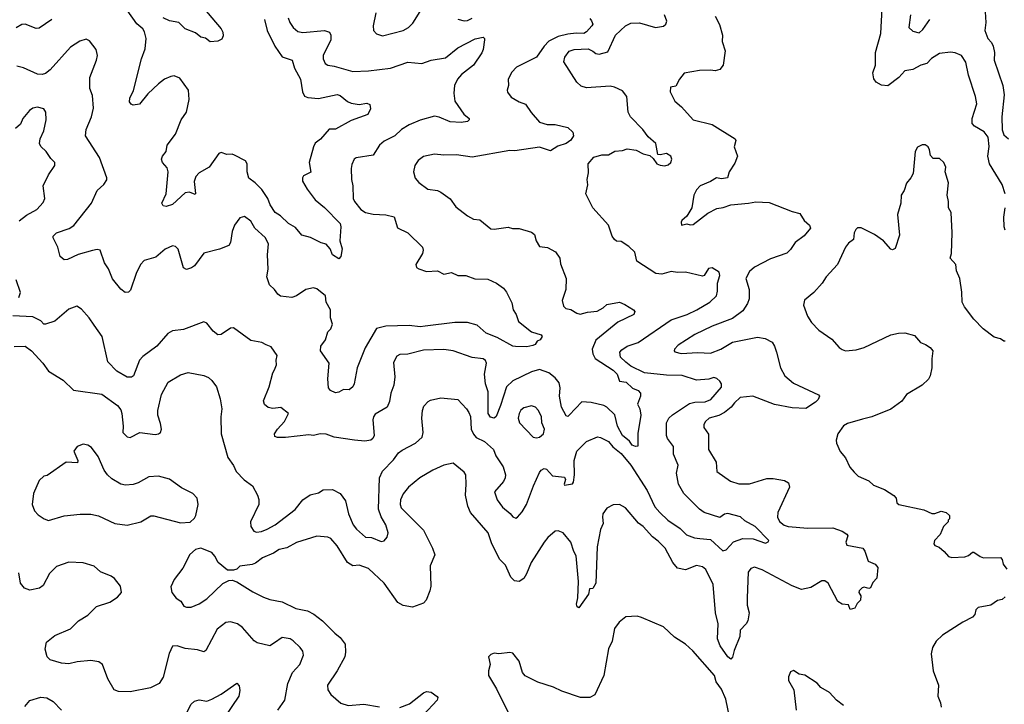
# Model space of a CAD drawing. Extents: x 1892934 to 2008621, y 567149 to 683290.
# Tile 93 of 256: x 1928441 to 1934719, y 614512 to 618874. Entities that reach past the tile are written whole.
import ezdxf

# ---------------------------------------------------------------- set-up
doc = ezdxf.new("R2010")
doc.units = 0

msp = doc.modelspace()

# ---------------------------------------------------------------- linework, layer by layer
at = {"layer": '0CON20XD'}
for points in [[(1930000.7, 618875), (1930017.7, 618805), (1930067.3, 618705), (1930115, 618636.9), (1930177.1, 618615), (1930193.8, 618565), (1930230.4, 618495), (1930243.1, 618415), (1930256.9, 618386.9), (1930277.9, 618377.9), (1930345, 618371.1), (1930465, 618397.1), (1930485, 618390), (1930531.9, 618351.9), (1930555, 618341.5), (1930605, 618333.3), (1930655, 618341.9), (1930674.2, 618334.2), (1930677.5, 618305), (1930660.3, 618269.7), (1930555, 618230.8), (1930455, 618177.5), (1930415, 618177.5), (1930358.3, 618111.7), (1930325, 618088), (1930313.9, 618063.9), (1930286.7, 617965), (1930297, 617903), (1930250.7, 617879.3), (1930243.6, 617866.4), (1930243.9, 617846.1), (1930272.9, 617795), (1930325, 617727.1), (1930385, 617677.5), (1930483.3, 617575), (1930487.5, 617555), (1930482.5, 617465), (1930496.7, 617415), (1930487.5, 617365), (1930475, 617350), (1930436.1, 617376.1), (1930420, 617415), (1930394.1, 617444.1), (1930362.7, 617452.7), (1930295, 617486), (1930240.3, 617500.3), (1930199.4, 617549.4), (1930153.6, 617575), (1930103.7, 617623.7), (1930069.4, 617645), (1930037.3, 617695), (1930022.9, 617735), (1929985, 617792.2), (1929943.1, 617835), (1929902.1, 617865), (1929891.8, 617905), (1929890.4, 617955), (1929881.1, 617975), (1929811.3, 618011.3), (1929795, 618016.7), (1929762.5, 618015), (1929725, 618027.1), (1929709.5, 618020.5), (1929649.5, 617935), (1929585, 617898.9), (1929563.1, 617875), (1929553.4, 617843.4), (1929562.5, 617767.5), (1929558.8, 617761.2), (1929524.2, 617774.2), (1929495, 617770), (1929415, 617697.5), (1929375, 617683.8), (1929355, 617687.5), (1929346.7, 617705), (1929373.8, 617765), (1929387.8, 617905), (1929380.3, 617930.3), (1929350.8, 617965), (1929344.5, 617985.5), (1929351.4, 618005), (1929374.4, 618035), (1929381.1, 618075), (1929434.3, 618145), (1929470, 618235), (1929504.2, 618285), (1929520.8, 618365), (1929518, 618425), (1929462.4, 618502.4), (1929425, 618515.6), (1929405, 618512.5), (1929365, 618494.6), (1929325.2, 618464.8), (1929258.7, 618401.3), (1929205, 618336.2), (1929165, 618330), (1929152.5, 618335), (1929140.5, 618350.5), (1929142.5, 618375), (1929166.3, 618423.7), (1929216.9, 618625), (1929240.8, 618689.2), (1929246.8, 618755), (1929237.3, 618797.3), (1929226.9, 618815), (1929186.9, 618846.9), (1929125.7, 618935)], [(1929606.4, 618956.4), (1929725, 618816.7), (1929735.9, 618794.1), (1929738.8, 618771.2), (1929730, 618750), (1929705, 618737.5), (1929655, 618732.5), (1929626.1, 618756.1), (1929595, 618763.3), (1929560.7, 618790.7), (1929496.2, 618815), (1929455.7, 618855.7), (1929395, 618865.8), (1929356.2, 618885)], [(1934723.4, 617765), (1934704.3, 617824.3), (1934625, 617956.2), (1934613.9, 618005), (1934623.1, 618065), (1934615.9, 618125), (1934590.2, 618160.2), (1934528, 618195), (1934513.6, 618213.6), (1934512.7, 618245), (1934542.6, 618337.4), (1934535.4, 618385.4), (1934489.8, 618519.8), (1934473.6, 618603.6), (1934446.2, 618645), (1934405, 618662.5), (1934375, 618667.5), (1934305, 618659.5), (1934255, 618626.5), (1934225, 618594.5), (1934186.3, 618583.7), (1934135, 618557.5), (1934085, 618548.7), (1934045.5, 618505), (1933977, 618453), (1933935, 618456.1), (1933900.7, 618475), (1933887.7, 618497.7), (1933880, 618535), (1933896.4, 618585), (1933897.3, 618665), (1933932.2, 618785), (1933939.2, 618945)], [(1932075, 618882.5), (1932086.9, 618866.9), (1932094.2, 618845), (1932089.2, 618835), (1932055, 618795.8), (1932036.7, 618785), (1931987.9, 618787.9), (1931935, 618782.6), (1931875, 618766.5), (1931815, 618737.3), (1931784.1, 618705.9), (1931735.4, 618634.6), (1931609.2, 618570.8), (1931579.5, 618540.5), (1931555.3, 618495), (1931556.9, 618455), (1931548, 618425), (1931551.4, 618411.4), (1931575, 618381.2), (1931625, 618350), (1931665, 618336.2), (1931701.8, 618281.8), (1931755, 618221.1), (1931804.4, 618205.6), (1931854.3, 618205.7), (1931935, 618187.5), (1931966.8, 618156.8), (1931972.5, 618135), (1931955, 618107.1), (1931925.8, 618085), (1931872.4, 618067.6), (1931825, 618038.5), (1931755, 618062.3), (1931597.8, 618037.8), (1931565, 618040.4), (1931325, 617998.9), (1931225, 618013.1), (1931145, 618010.8), (1931085, 618016.2), (1931015, 618001.5), (1930982.4, 617977.6), (1930960.6, 617945), (1930952.2, 617905), (1930962.9, 617865), (1930985, 617836), (1931043.8, 617795), (1931105, 617785.5), (1931126, 617776), (1931185, 617732.9), (1931222.4, 617682.4), (1931295, 617624.2), (1931335, 617603.3), (1931375, 617598.5), (1931445, 617542.5), (1931465, 617540), (1931555, 617552.5), (1931583.8, 617543.8), (1931625, 617544), (1931705, 617521.2), (1931723.3, 617505), (1931734.1, 617464.1), (1931755, 617430), (1931805, 617422.5), (1931857.5, 617395), (1931883.8, 617355), (1931889.5, 617319.5), (1931926, 617225), (1931922, 617155), (1931899.2, 617085), (1931908.8, 617048.8), (1931922.5, 617035), (1931955, 617027.5), (1931993.3, 617003.3), (1932015, 616998.9), (1932061.3, 617011.3), (1932123.1, 617016.9), (1932161.6, 617038.4), (1932185, 617060), (1932265, 617073.8), (1932299.7, 617059.7), (1932353.8, 617025), (1932362, 617015), (1932356, 616995), (1932255, 616947.8), (1932115, 616831.2), (1932090.3, 616775), (1932094.7, 616745), (1932110.7, 616715), (1932225, 616641.8), (1932249.4, 616615), (1932265, 616570.6), (1932307.5, 616565), (1932347, 616527), (1932385, 616511.2), (1932398.8, 616495), (1932398.8, 616475), (1932380, 616425), (1932394.2, 616394.2), (1932401.1, 616355), (1932382.7, 616237.3), (1932383, 616157), (1932366.2, 616153.8), (1932345, 616164), (1932328.9, 616188.9), (1932285, 616225.6), (1932253, 616285), (1932235.7, 616355.7), (1932185, 616405.3), (1932165, 616415.3), (1932085, 616435.6), (1932025, 616438.9), (1931945, 616353.8), (1931935, 616346.2), (1931925, 616350), (1931895.4, 616405.4), (1931883.2, 616475), (1931887.8, 616527.8), (1931879.5, 616559.5), (1931855, 616593.1), (1931814.4, 616625), (1931755, 616645.8), (1931705, 616631.3), (1931585, 616572.5), (1931544, 616535), (1931506.8, 616415), (1931478.5, 616345), (1931465, 616334.4), (1931442.4, 616342.4), (1931427.5, 616365), (1931427.1, 616502.9), (1931411.6, 616555), (1931403.6, 616615), (1931418.1, 616685), (1931411.7, 616701.7), (1931395, 616714.2), (1931325, 616720.9), (1931205, 616763.5), (1931145, 616773.5), (1931015, 616769.4), (1930915, 616743.1), (1930865, 616741.9), (1930845, 616731.2), (1930825, 616690), (1930832, 616598), (1930825.6, 616545), (1930806.5, 616495), (1930797.6, 616442.4), (1930784.2, 616405.8), (1930708.3, 616361.7), (1930696.8, 616343.2), (1930693.3, 616325), (1930700.6, 616225), (1930693.2, 616206.8), (1930680, 616195), (1930641.5, 616188.5), (1930575, 616195.7), (1930444.8, 616214.8), (1930395, 616233.3), (1930355.7, 616235.7), (1930315, 616224), (1930285, 616228.5), (1930135, 616211.2), (1930085, 616212.5), (1930068.3, 616218.3), (1930066.2, 616235), (1930084.3, 616265), (1930130, 616315), (1930153.8, 616365), (1930105, 616404.2), (1930055, 616396.4), (1930024.1, 616404.1), (1930002.4, 616422.4), (1929994.5, 616445), (1930032.3, 616535), (1930053.8, 616625), (1930065, 616644.2), (1930078.6, 616675), (1930076.2, 616705), (1930083.3, 616735), (1930045, 616790.8), (1930011.5, 616801.5), (1929985, 616817.9), (1929915, 616830.6), (1929805, 616910), (1929785, 616908), (1929725, 616869.2), (1929705, 616866), (1929675, 616890), (1929635, 616941.2), (1929615, 616949.2), (1929485, 616901.1), (1929415, 616890.8), (1929384.4, 616875.6), (1929315, 616794.3), (1929225, 616728.1), (1929204.3, 616705), (1929165.5, 616604.5), (1929154.3, 616595.7), (1929125, 616595.6), (1929060, 616635), (1929003.4, 616693.4), (1928966.6, 616856.6), (1928915, 616928.8), (1928883.8, 616975), (1928835, 617030), (1928805, 617048.8), (1928755, 617030), (1928665, 616953.5), (1928605, 616934.6), (1928594, 616935), (1928575.3, 616955.3), (1928525, 616981.2), (1928396.8, 616986.8)], [(1928645, 618875.5), (1928565, 618820), (1928545, 618818), (1928475, 618845.5), (1928455, 618843.5), (1928417.6, 618822.4)], [(1932875, 618896.7), (1932903.2, 618843.2), (1932920.8, 618775), (1932920, 618735), (1932938.8, 618675), (1932926.7, 618585), (1932905, 618557.5), (1932875, 618547.5), (1932845, 618553.3), (1932775, 618550), (1932676.4, 618533.6), (1932646.7, 618495), (1932625, 618450), (1932590, 618445), (1932587.5, 618415), (1932617.5, 618355), (1932659.7, 618319.7), (1932735, 618236.2), (1932855, 618205.6), (1933002.5, 618115), (1933006.2, 618105), (1932995.9, 618064.1), (1933016.7, 618005), (1933000.6, 617959.4), (1932964.6, 617905.4), (1932952.7, 617867.3), (1932915, 617859.2), (1932883.8, 617866.2), (1932845, 617842.5), (1932780, 617815), (1932755, 617790), (1932739.4, 617755), (1932726.9, 617675), (1932695, 617622.5), (1932663.3, 617595), (1932657.5, 617585), (1932660, 617565), (1932695, 617572.5), (1932715, 617566.7), (1932735, 617570), (1932827.8, 617642.2), (1932885, 617671.5), (1932927, 617677), (1932975, 617694.5), (1933087.5, 617705), (1933135, 617712.5), (1933218.5, 617708.5), (1933365, 617651.9), (1933415, 617640), (1933442.5, 617595), (1933475.8, 617565.8), (1933483.8, 617545), (1933443.2, 617496.8), (1933385, 617454), (1933355, 617408.8), (1933332.9, 617387.1), (1933228.6, 617351.4), (1933125, 617296.5), (1933095, 617270.6), (1933069.6, 617225), (1933092.1, 617155), (1933091.8, 617095), (1933081.5, 617065), (1933051.5, 617018.5), (1932985, 616970), (1932855, 616921.5), (1932745, 616869.4), (1932638.7, 616801.3), (1932616.2, 616775), (1932613.3, 616765), (1932618.3, 616758.3), (1932658.3, 616748.3), (1932765, 616754.4), (1932845, 616748.5), (1932912, 616775), (1932985, 616819.5), (1933145, 616852.2), (1933193.2, 616843.2), (1933239.3, 616819.3), (1933254.2, 616795), (1933266.4, 616756.4), (1933290.6, 616655), (1933319.4, 616605), (1933375, 616557.5), (1933533, 616483), (1933540, 616475), (1933532.5, 616455), (1933515, 616436.7), (1933454.1, 616395.9), (1933365, 616400.6), (1933252.4, 616422.4), (1933115, 616475.4), (1933035, 616467.4), (1932997.4, 616432.6), (1932977.3, 616405), (1932935, 616370.8), (1932897.4, 616352.6), (1932837.5, 616335), (1932812.9, 616315), (1932803.1, 616295), (1932802.9, 616275), (1932832.5, 616232.5), (1932833.5, 616135), (1932881.9, 616055), (1932886, 615995), (1932973.7, 615933.7), (1933025, 615917.3), (1933093.4, 615916.6), (1933205, 615950), (1933245, 615951.1), (1933318, 615938), (1933342.5, 615922.5), (1933348, 615895), (1933275.6, 615735), (1933272.7, 615705), (1933285, 615677.5), (1933315, 615654), (1933340, 615645), (1933465, 615635.6), (1933625, 615636.8), (1933684.2, 615615.8), (1933715, 615595.7), (1933720.6, 615585), (1933709.1, 615545), (1933715, 615526.7), (1933816.3, 615506.3), (1933828.7, 615488.7), (1933851.2, 615425), (1933895, 615406.2), (1933913.1, 615383.1), (1933905.8, 615315), (1933881.3, 615288.7), (1933866.5, 615253.5), (1933855, 615249.2), (1933825, 615259.4), (1933812.5, 615255), (1933792.9, 615235), (1933791.4, 615225), (1933804.3, 615204.3), (1933801.5, 615175), (1933780, 615155), (1933765, 615125.8), (1933736.7, 615116.7), (1933726.1, 615146.1), (1933685, 615150), (1933656.7, 615166.7), (1933595.8, 615285), (1933575, 615300), (1933555, 615298), (1933484.4, 615255.6), (1933425, 615244.5), (1933366.6, 615266.6), (1933175, 615368.6), (1933125, 615385.8), (1933102.1, 615377.9), (1933086, 615355), (1933079.8, 615190.2), (1933078.5, 615145), (1933092.3, 615095), (1933082.3, 615045), (1933073.3, 615025), (1933035.5, 614985), (1933032.7, 614945), (1932995.5, 614855), (1932985, 614812.5), (1932975, 614800), (1932955, 614814), (1932906.9, 614885), (1932888.9, 614928.9), (1932894.2, 615025.8), (1932876.6, 615095), (1932861.5, 615275), (1932815, 615371.2), (1932795, 615387.5), (1932756.9, 615396.9), (1932685, 615370), (1932635, 615380), (1932604.4, 615415), (1932556.4, 615506.4), (1932512, 615552), (1932475, 615579.2), (1932415.8, 615645), (1932386.4, 615666.4), (1932304.1, 615764.1), (1932265, 615786.2), (1932225, 615783.3), (1932185, 615761.2), (1932159.2, 615725), (1932155.8, 615705), (1932161.4, 615665), (1932143.6, 615625), (1932122.5, 615515), (1932113.6, 615285), (1932095, 615250), (1932073, 615247), (1932066.7, 615215), (1932005, 615126.2), (1931995, 615133.3), (1931991.1, 615151.1), (1931998.7, 615191.3), (1932002.7, 615295), (1931988.5, 615458.5), (1931973.2, 615485), (1931954.5, 615545), (1931905, 615605.7), (1931875, 615617.1), (1931855, 615616.2), (1931808, 615575), (1931783.8, 615546.2), (1931702.9, 615415), (1931673, 615343), (1931655, 615314.4), (1931625, 615295.7), (1931595, 615299.2), (1931571.4, 615321.4), (1931538.6, 615398.6), (1931501.5, 615435), (1931451.5, 615535), (1931428.1, 615605), (1931314.8, 615734.8), (1931298.5, 615775), (1931283.1, 615845), (1931288.5, 615915), (1931284.4, 615975), (1931275, 615990.8), (1931205, 616048.1), (1931145, 616035.8), (1931075, 616004), (1930991.2, 615955), (1930920, 615895), (1930886.8, 615853.2), (1930868.6, 615815), (1930865.7, 615785), (1930872.9, 615765), (1931015, 615621.9), (1931073.6, 615506.4), (1931087.5, 615465), (1931057.3, 615395), (1931061.8, 615265), (1931056.2, 615235), (1931031.5, 615175), (1931015, 615156.1), (1930945, 615132.3), (1930885, 615141.2), (1930851.6, 615161.6), (1930765.5, 615285), (1930665, 615376.9), (1930605, 615399.4), (1930565, 615395.6), (1930530, 615415), (1930465, 615522.5), (1930425, 615568), (1930405, 615578), (1930335, 615584), (1930205, 615544), (1930145, 615508.6), (1930095, 615499.4), (1930058, 615475), (1929988.8, 615445), (1929945, 615410.8), (1929923.9, 615403.9), (1929845, 615392.5), (1929826.1, 615373.9), (1929805, 615367.5), (1929765, 615366.7), (1929706.2, 615415), (1929685, 615456.7), (1929665, 615480), (1929595, 615506.2), (1929561.7, 615498.3), (1929525, 615466.7), (1929481.3, 615378.7), (1929425, 615306.7), (1929405, 615260), (1929410, 615225), (1929437.9, 615187.9), (1929468.7, 615168.7), (1929488.3, 615138.3), (1929505, 615131.4), (1929535, 615131.1), (1929585, 615152.2), (1929635, 615183.3), (1929735, 615282.5), (1929775, 615301.2), (1929795, 615303.8), (1929825, 615292), (1929928, 615228), (1929995, 615194.4), (1930035, 615180.6), (1930115, 615165.5), (1930202.4, 615122.4), (1930275, 615107.1), (1930316.5, 615086.5), (1930370.8, 615045), (1930449.2, 614965), (1930485, 614938.6), (1930515.4, 614895.4), (1930518.9, 614845), (1930513.5, 614815), (1930464.2, 614725), (1930402.9, 614635), (1930405.8, 614605), (1930424.2, 614575), (1930489.1, 614519.1), (1930534.5, 614504.5), (1930635, 614513.5), (1930734.5, 614495.5)], [(1930017.9, 615627.9), (1930070, 615655), (1930196.8, 615753.2), (1930246, 615814), (1930292.5, 615847.5), (1930345, 615860.5), (1930375, 615877.7), (1930435, 615880.7), (1930485, 615856.4), (1930517.7, 615807.7), (1930537.9, 615725), (1930566.6, 615656.6), (1930587.5, 615627.5), (1930645, 615576.5), (1930683.3, 615575), (1930745, 615548.8), (1930765, 615553.3), (1930782.7, 615577.3), (1930790, 615605), (1930775.5, 615655), (1930745, 615706), (1930729.1, 615755), (1930734, 615955), (1930755, 615997.1), (1930825, 616069.5), (1930856.2, 616113.8), (1930878.5, 616131.5), (1930964.6, 616175.4), (1931006.5, 616215), (1931013.5, 616245), (1931004.4, 616335), (1931008.9, 616385), (1931018.3, 616411.7), (1931045, 616441.2), (1931059.5, 616450.5), (1931125, 616464.2), (1931234.1, 616454.1), (1931290, 616395), (1931305, 616371.2), (1931314.4, 616345), (1931320, 616265), (1931333.2, 616233.2), (1931352.2, 616212.2), (1931405, 616186.2), (1931462.7, 616135), (1931475.7, 616095.7), (1931523.9, 616025), (1931537.5, 615975), (1931535.6, 615955), (1931525, 615931.2), (1931468.8, 615865), (1931484.3, 615815), (1931518.3, 615768.3), (1931568.3, 615728.3), (1931585.9, 615705.9), (1931605, 615698.8), (1931615, 615703.8), (1931645, 615739.2), (1931672.5, 615785), (1931717.8, 615905), (1931755, 615990), (1931765, 616004.3), (1931785, 616015.7), (1931800, 616010), (1931837.5, 615967.5), (1931915, 615958.9), (1931921.8, 615945), (1931911.4, 615915), (1931915, 615908.8), (1931965, 615917.8), (1931972.3, 615927.7), (1931979.1, 615975), (1931976.2, 616065), (1931993.8, 616125), (1932055, 616187.3), (1932124.4, 616215.6), (1932145, 616212.9), (1932195, 616186.9), (1932223.3, 616153.3), (1932275, 616109.2), (1932336.8, 616035), (1932442.1, 615875), (1932491.1, 615771.1), (1932521.2, 615735), (1932572.7, 615685), (1932652.5, 615632.5), (1932692.5, 615592.5), (1932743.1, 615573.1), (1932778.3, 615568.3), (1932845, 615563.4), (1932925, 615491.2), (1932945, 615496.2), (1932992.3, 615547.7), (1933051.8, 615568.2), (1933116.3, 615566.3), (1933195, 615540), (1933213, 615547), (1933216.7, 615555), (1933130.8, 615645), (1933065, 615682), (1933037.1, 615707.1), (1932955, 615727.9), (1932935, 615722.9), (1932905, 615703.2), (1932805.7, 615735), (1932774.5, 615755), (1932676.1, 615856.1), (1932640.3, 615915), (1932627.9, 615985), (1932638.9, 616035), (1932610.4, 616105), (1932610, 616155), (1932572.2, 616205), (1932564.4, 616225), (1932565.5, 616305), (1932580.5, 616335), (1932603.8, 616356.2), (1932711.9, 616428.1), (1932745, 616436.6), (1932811.2, 616438.8), (1932847.1, 616455), (1932915, 616533.5), (1932915.6, 616555), (1932905, 616570.4), (1932885, 616587.2), (1932866.5, 616593.5), (1932835, 616582.9), (1932755, 616577.3), (1932665, 616607.7), (1932565, 616609.6), (1932425, 616623.3), (1932336.9, 616666.9), (1932305, 616692.2), (1932271.1, 616725), (1932266.9, 616755), (1932279.1, 616770.9), (1932315, 616793.6), (1932385, 616817.9), (1932595, 616961.2), (1932695.8, 616995), (1932757.5, 617025), (1932840, 617075), (1932884.2, 617115), (1932890, 617145), (1932888.9, 617195), (1932905.4, 617245), (1932901.5, 617265), (1932855, 617293.5), (1932832, 617288), (1932805.6, 617245), (1932795, 617239.4), (1932685, 617265.6), (1932635, 617262.5), (1932595, 617270), (1932535, 617253.4), (1932496.6, 617256.6), (1932376, 617335), (1932362.7, 617392.7), (1932325, 617428.6), (1932275, 617461.2), (1932245, 617463.8), (1932233, 617473), (1932218.8, 617495), (1932194.2, 617565), (1932094.3, 617675), (1932050, 617765), (1932062.3, 617822.3), (1932059.2, 617855), (1932068.1, 617898.1), (1932066.2, 617955), (1932102.2, 617997.8), (1932152.8, 618012.8), (1932195, 618013.8), (1932235, 618035.8), (1932285, 618040.8), (1932315, 618051.3), (1932371.8, 618041.8), (1932415, 618018.6), (1932457.7, 618007.7), (1932479.3, 617989.3), (1932503.3, 617955), (1932525, 617946.7), (1932555, 617943.8), (1932575, 617948.8), (1932593.3, 617965), (1932598.8, 617985), (1932592.5, 618005), (1932565, 618022.5), (1932525, 618012.5), (1932510, 618015), (1932497.5, 618085), (1932447.9, 618127.9), (1932414.5, 618174.5), (1932335.5, 618255.5), (1932321.4, 618285), (1932311.4, 618385), (1932285, 618420.8), (1932233.3, 618445), (1932205, 618450.5), (1932055, 618440.6), (1932020.7, 618450.7), (1931992, 618475), (1931910.8, 618605), (1931915.7, 618635), (1931945, 618672.5), (1931975, 618684.5), (1932065, 618687.3), (1932095, 618672.9), (1932115, 618659.2), (1932135, 618654.6), (1932191.4, 618668.6), (1932239.4, 618775), (1932304.2, 618835.8), (1932337.9, 618852.1), (1932393, 618853), (1932495, 618824), (1932545, 618833.5), (1932560, 618845), (1932567.5, 618865), (1932552.1, 618905)], [(1930152.7, 618885), (1930162.5, 618855), (1930183.4, 618823.4), (1930215, 618798.9), (1930245, 618792.7), (1930385, 618805.5), (1930416, 618795), (1930425.6, 618775), (1930424.5, 618745), (1930375.7, 618645), (1930375.7, 618625), (1930388, 618595), (1930404.6, 618584.6), (1930445, 618578.7), (1930565, 618542.9), (1930665, 618547.3), (1930804.5, 618565.5), (1930915, 618603.3), (1931005, 618594.4), (1931065, 618615.4), (1931155, 618630), (1931235.3, 618694.7), (1931345, 618751.5), (1931395, 618763.3), (1931403.3, 618755), (1931403.3, 618745), (1931396.9, 618685), (1931387, 618663), (1931334.3, 618585), (1931257.1, 618525), (1931233.1, 618495), (1931213.3, 618455), (1931208.9, 618405), (1931215.5, 618355), (1931272, 618272), (1931306.2, 618245), (1931306.7, 618235), (1931295, 618226.2), (1931255, 618219.4), (1931185, 618222.7), (1931115, 618253.6), (1931085, 618258.5), (1930995, 618234.4), (1930925, 618204.3), (1930875, 618174.4), (1930832.5, 618135), (1930765, 618099.4), (1930735.7, 618075), (1930695, 618010), (1930587, 617993), (1930574, 617985), (1930558.7, 617951.3), (1930553.3, 617925), (1930555.6, 617855), (1930564.4, 617815), (1930567.8, 617735), (1930575.6, 617715), (1930616.9, 617665), (1930645, 617645.5), (1930695, 617634.6), (1930775, 617630.5), (1930828.3, 617618.3), (1930848.8, 617548.8), (1930916.2, 617515), (1931008.8, 617425), (1931013.8, 617405), (1931008, 617385), (1930966.7, 617315), (1930970, 617295), (1930985.8, 617285.8), (1931035, 617270), (1931105, 617274), (1931145, 617253.1), (1931195, 617262.7), (1931234.6, 617244.6), (1931285, 617244.5), (1931342.7, 617222.7), (1931425, 617221.2), (1931481.2, 617195), (1931525, 617163.8), (1931545, 617138.8), (1931579.4, 617069.4), (1931586.9, 617025), (1931607.1, 616995), (1931620.9, 616950.9), (1931705, 616886.2), (1931765, 616866.7), (1931772.5, 616855), (1931760, 616835), (1931740, 616825), (1931727.5, 616805), (1931712.3, 616797.7), (1931675, 616789.2), (1931601.2, 616791.2), (1931584.4, 616794.4), (1931485, 616849.4), (1931415, 616877.8), (1931357.4, 616927.4), (1931295, 616944.2), (1931215, 616945.6), (1931025, 616921.1)], [(1930712.1, 618917.9), (1930694, 618835), (1930696.7, 618805), (1930715, 618783.8), (1930755, 618771.4), (1930885, 618805.6), (1930919.2, 618825), (1930948.1, 618851.9), (1930995, 618925.8)], [(1931235, 618876.7), (1931275, 618865.6), (1931295, 618867.8), (1931325, 618884.4)], [(1934120, 618905), (1934109.5, 618825), (1934135, 618801.5), (1934175, 618790.6), (1934198.1, 618811.9), (1934244.7, 618875.3)], [(1934596, 618925), (1934601.4, 618855), (1934594.4, 618805), (1934614.5, 618754.5), (1934638, 618728), (1934647.8, 618705), (1934655.7, 618665), (1934653.3, 618615), (1934709.8, 618455), (1934716.8, 618395), (1934702.1, 618255), (1934705, 618172.5), (1934715, 618140.8), (1934745, 618114.4)], [(1931025, 616921.1), (1930995, 616916.6), (1930925, 616924.7), (1930775, 616921.8), (1930715, 616906.2), (1930644.2, 616784.2), (1930592.1, 616655), (1930573.3, 616555), (1930563.8, 616535), (1930542.5, 616515), (1930505, 616518), (1930475, 616500), (1930455, 616496.7), (1930422.1, 616512.1), (1930409.3, 616529.3), (1930405.5, 616585), (1930414.4, 616685), (1930359.2, 616765), (1930361.1, 616795), (1930391.2, 616835), (1930405.5, 616884.5), (1930425.3, 616904.7), (1930435.5, 616935), (1930422.9, 616975), (1930423.5, 617025), (1930394.4, 617075), (1930390.8, 617115), (1930335, 617160), (1930315, 617166.2), (1930266.2, 617155), (1930205, 617113.8), (1930175, 617104.3), (1930103.4, 617113.4), (1930086, 617125), (1930066.2, 617155), (1930032.5, 617185), (1930016.7, 617235), (1930024.4, 617285), (1930021.8, 617375), (1930027.5, 617445), (1930005.9, 617485.9), (1929940, 617545), (1929915, 617590), (1929875, 617620), (1929845, 617612.5), (1929810, 617565), (1929796, 617525), (1929784.4, 617455), (1929774.5, 617435.5), (1929715, 617411.1), (1929615, 617385.6), (1929555, 617306.2), (1929536.8, 617293.2), (1929505, 617282), (1929485, 617293.8), (1929451.2, 617411.2), (1929435, 617430), (1929415, 617433.8), (1929367.7, 617412.3), (1929309.1, 617360.9), (1929235, 617340), (1929211.9, 617315), (1929182.4, 617257.6), (1929148.3, 617151.7), (1929135, 617137.5), (1929113.3, 617135), (1929085, 617157.5), (1929033, 617223), (1929006, 617286), (1928981.1, 617325), (1928953.3, 617405), (1928935, 617410), (1928905, 617404.4), (1928813, 617377), (1928745, 617346.2), (1928725, 617343.8), (1928698.8, 617365), (1928684.4, 617425), (1928653.3, 617485), (1928653.3, 617495), (1928676.2, 617515), (1928755.4, 617544.6), (1928785, 617562.9), (1928898, 617705), (1928933.8, 617785), (1928976.6, 617823.4), (1928997.3, 617852.7), (1928997.3, 617867.3), (1928950, 617995), (1928861.1, 618135), (1928865.6, 618175), (1928897.8, 618255), (1928910.3, 618309.7), (1928905, 618390), (1928887.5, 618435), (1928887.5, 618505), (1928931.2, 618615), (1928936.2, 618645), (1928928.8, 618685), (1928885, 618740), (1928865, 618748.8), (1928825, 618738), (1928765, 618698), (1928634.7, 618555.3), (1928605, 618530.6), (1928585, 618524.4), (1928555, 618526.9), (1928465, 618568.1), (1928421.7, 618578.3)], [(1928438.1, 617591.9), (1928485, 617627.8), (1928549.4, 617665), (1928589.8, 617710.2), (1928600, 617735), (1928589.4, 617815), (1928624.5, 617885.5), (1928665.8, 617945), (1928663.8, 617965), (1928639.7, 617989.7), (1928610, 618035), (1928575.7, 618065.7), (1928567.5, 618085), (1928570.8, 618115), (1928594.3, 618165), (1928609.4, 618235), (1928608, 618285), (1928595, 618306), (1928555, 618315.8), (1928525, 618309.2), (1928503.6, 618296.4), (1928460.8, 618245), (1928445, 618208.8), (1928415, 618180)], [(1934725, 616825.8), (1934715, 616826), (1934695, 616840), (1934655, 616852), (1934583.8, 616905), (1934524.2, 616965), (1934464.2, 617044.2), (1934450, 617075), (1934447.9, 617137.9), (1934434.3, 617225), (1934414.2, 617275), (1934410, 617315), (1934373.8, 617355), (1934382, 617385), (1934385.8, 617515), (1934378.8, 617645), (1934363.3, 617675), (1934362.5, 617715), (1934353.3, 617755), (1934362.5, 617835), (1934342.5, 617905), (1934346.7, 617935), (1934332.5, 617965), (1934305, 617990), (1934265, 617990), (1934248.3, 618008.3), (1934242.5, 618045), (1934233, 618063), (1934215, 618077.5), (1934195, 618077.5), (1934165, 618061.2), (1934150.8, 618035), (1934137.5, 617895), (1934123.6, 617866.4), (1934095, 617832.5), (1934080, 617785), (1934061.2, 617755), (1934058.8, 617705), (1934037.7, 617632.3), (1934049.5, 617500.5), (1934023, 617417), (1934005, 617407.5), (1933995, 617412.5), (1933947.5, 617465), (1933890, 617505), (1933805, 617547.5), (1933783, 617547), (1933771.7, 617538.3), (1933761.2, 617515), (1933756.1, 617473.9), (1933725, 617450), (1933706.7, 617425), (1933655.8, 617314.2), (1933583.8, 617235), (1933556.7, 617195), (1933503.8, 617135), (1933443.6, 617086.4), (1933437.5, 617055), (1933463.3, 616985), (1933490, 616945), (1933536.1, 616896.1), (1933618.8, 616838.8), (1933666.1, 616786.1), (1933685, 616773.3), (1933705, 616763.8), (1933775, 616770), (1933824.3, 616785.7), (1933995, 616865.7), (1934045, 616877.5), (1934085, 616878), (1934145, 616862.9), (1934185, 616816.9), (1934216, 616805), (1934245, 616785.6), (1934262.9, 616765), (1934255.9, 616714.1), (1934257.5, 616655), (1934245.7, 616605), (1934235.5, 616584.5), (1934195.5, 616544.5), (1934095, 616486.2), (1934065, 616444), (1933995, 616392.9), (1933875, 616343.5), (1933815, 616328.2), (1933718.7, 616301.3), (1933693.6, 616286.4), (1933656.2, 616235), (1933646.2, 616195), (1933648.8, 616175), (1933672.3, 616122.3), (1933705, 616082.5), (1933733.9, 616023.9), (1933760.5, 615990.5), (1933787.5, 615965), (1933855, 615936.7), (1933885, 615908.8), (1933955, 615880), (1934015, 615843.3), (1934030, 615825), (1934032.5, 615795), (1934046.1, 615786.1), (1934205, 615751.4), (1934257, 615727), (1934275, 615727.5), (1934315, 615743.3), (1934347.5, 615735), (1934370, 615715), (1934370, 615695), (1934360, 615685), (1934360, 615675), (1934330, 615645), (1934310, 615595), (1934273, 615557), (1934270, 615535), (1934275, 615524.3), (1934302.5, 615512.5), (1934336.2, 615486.2), (1934363.3, 615455), (1934385, 615448), (1934467.9, 615452.1), (1934490, 615460), (1934515, 615482.5), (1934525, 615482.5), (1934565, 615453.3), (1934585, 615446), (1934695, 615448), (1934705.6, 615435.6), (1934711.8, 615405), (1934733.7, 615373.7)], [(1934723.3, 617533.3), (1934717.1, 617555), (1934715.4, 617615), (1934723.2, 617675)], [(1928434.5, 617105), (1928445.7, 617135), (1928417.3, 617217.3)], [(1928405, 616792), (1928475, 616793.1), (1928515, 616764), (1928587.5, 616685), (1928624.5, 616634.5), (1928717.2, 616577.2), (1928783.5, 616513.5), (1928965, 616488.5), (1929065, 616415.7), (1929085, 616388), (1929092.5, 616365), (1929101.2, 616285), (1929097.9, 616245), (1929125, 616216.5), (1929145, 616212.5), (1929205.9, 616244.1), (1929305, 616231.2), (1929325.4, 616234.6), (1929338.6, 616245), (1929345.5, 616264.5), (1929339.4, 616300.6), (1929321.8, 616355), (1929322.1, 616385), (1929345, 616486.7), (1929386.7, 616565), (1929465, 616611.9), (1929515, 616625.6), (1929615, 616607.8), (1929643.8, 616593.8), (1929665, 616574.4), (1929694.6, 616535), (1929718.8, 616458.8), (1929730, 616395), (1929722.8, 616342.8), (1929725.6, 616235), (1929767.5, 616085), (1929805, 616033.3), (1929820.8, 615995), (1929873, 615943), (1929925.6, 615905), (1929957.1, 615845), (1929965, 615817.5), (1929966.4, 615785), (1929912.9, 615675), (1929914.2, 615644.2), (1929934.4, 615614.4), (1929950, 615610), (1929983.4, 615613.4), (1930017.9, 615627.9)], [(1931735, 616210), (1931755, 616214), (1931780.8, 616235), (1931786.9, 616265), (1931770.8, 616305), (1931768.1, 616345), (1931746.8, 616386.8), (1931730, 616405), (1931705, 616412.9), (1931655, 616400.8), (1931635, 616386), (1931624.4, 616365), (1931619.4, 616335), (1931626.7, 616305), (1931713.8, 616215), (1931735, 616210)], [(1929125, 615654.4), (1929212.5, 615675), (1929276.4, 615713.6), (1929295, 615713.8), (1929465, 615667.5), (1929527, 615673), (1929555, 615697.5), (1929563.8, 615715), (1929578.8, 615785), (1929573.3, 615825), (1929545.7, 615855.7), (1929471.7, 615891.7), (1929395, 615945.8), (1929325, 615966), (1929265, 615960.8), (1929196.8, 615923.2), (1929165, 615912.5), (1929115, 615908.1), (1929085, 615915.6), (1929027.9, 615947.9), (1929000, 615975), (1928980, 616005), (1928940.9, 616090.9), (1928898.3, 616148.3), (1928875, 616163.8), (1928845, 616170), (1928807.5, 616155), (1928786.2, 616125), (1928811.2, 616065), (1928808.8, 616051.2), (1928737.5, 616055), (1928615, 615970), (1928593.9, 615966.1), (1928565, 615937.5), (1928529.2, 615855), (1928520, 615785), (1928534.4, 615744.4), (1928559.2, 615719.2), (1928596.2, 615695), (1928625, 615684.4), (1928725, 615712.9), (1928826.7, 615723.3), (1928895, 615723.6), (1928942.9, 615712.9), (1929047.5, 615665), (1929125, 615654.4)], [(1930086.2, 614475), (1930130.9, 614539.1), (1930151.1, 614645), (1930180, 614715), (1930226.9, 614765), (1930250, 614825), (1930245, 614850), (1930228, 614875), (1930185, 614917.5), (1930165, 614929.2), (1930115, 614938.1), (1930065.3, 614904.7), (1930035, 614885.7), (1929955, 614903.8), (1929935, 614916.2), (1929860.7, 615000.7), (1929828.8, 615025), (1929785, 615038.6), (1929755, 615034.3), (1929699.7, 614990.3), (1929626.7, 614855), (1929615, 614847.5), (1929575, 614858.8), (1929495, 614868.9), (1929444.2, 614885.8), (1929415, 614882), (1929393.7, 614836.3), (1929356.4, 614685), (1929329.2, 614645), (1929275, 614616.7), (1929145, 614592.9), (1929070, 614595), (1929042.5, 614605), (1929003.3, 614675), (1928969.4, 614765), (1928945, 614782.2), (1928895, 614790.9), (1928806.8, 614783.2), (1928755, 614769.7), (1928706.7, 614775), (1928634.2, 614795), (1928616.7, 614815), (1928603.2, 614863.2), (1928611, 614909), (1928665, 614950), (1928765, 614993.8), (1928815, 615044.4), (1928875, 615080), (1928931.2, 615135), (1929015, 615162.9), (1929065, 615194), (1929090, 615225), (1929082.5, 615265), (1929045, 615314), (1929025, 615329.2), (1928955, 615356.2), (1928915, 615392), (1928845, 615413.8), (1928755, 615417.5), (1928675, 615391.2), (1928630, 615345), (1928591.2, 615268.8), (1928567, 615253), (1928505, 615239.2), (1928471.7, 615251.7), (1928445.8, 615285), (1928435, 615350)], [(1934725, 615196.7), (1934705, 615180), (1934675, 615173.3), (1934632.5, 615145), (1934551.7, 615128.3), (1934537.5, 615115), (1934530, 615085), (1934515, 615067.5), (1934455, 615036.7), (1934325, 614953.8), (1934284, 614915), (1934260, 614875), (1934252.9, 614835), (1934265.8, 614725.8), (1934300, 614635), (1934293.8, 614565), (1934311.2, 614521.2), (1934315.5, 614495)], [(1932971.7, 614411.7), (1932944, 614545), (1932915, 614609.7), (1932881.2, 614655), (1932869.8, 614695), (1932733.4, 614853.4), (1932686, 614896), (1932615, 614940.6), (1932545, 615005.8), (1932405, 615066.2), (1932377, 615073), (1932305, 615068.8), (1932263.3, 615035), (1932234, 614995), (1932218, 614915), (1932196, 614865), (1932165.7, 614695), (1932107.7, 614572.3), (1932075, 614556), (1932016.1, 614556.1), (1931897.1, 614597.1), (1931845, 614622), (1931745, 614654), (1931664.2, 614694.2), (1931646.7, 614715), (1931625, 614787.5), (1931585, 614837.5), (1931565, 614842.5), (1931495, 614833.3), (1931465, 614837.5), (1931445, 614830), (1931430, 614815), (1931440, 614765), (1931430, 614725), (1931430, 614695), (1931480.7, 614610.7), (1931554, 614465)], [(1933693.3, 614505), (1933648.3, 614538.3), (1933605, 614587.5), (1933549.3, 614619.3), (1933525, 614646.7), (1933447.7, 614697.7), (1933410, 614705), (1933375, 614727.5), (1933355, 614720), (1933343.6, 614686.4), (1933343.3, 614665), (1933376, 614605), (1933392.5, 614475)], [(1929507.5, 614465), (1929535, 614513.3), (1929555, 614532), (1929585, 614540.8), (1929633.2, 614533.2), (1929665, 614544.6), (1929725, 614576.5), (1929825, 614647.5), (1929840, 614630), (1929845, 614600), (1929837.1, 614565), (1929699, 614361)], [(1928472.6, 614497.4), (1928505, 614536.2), (1928575, 614557.5), (1928613.9, 614553.9), (1928655, 614530), (1928707.5, 614475)], [(1930865, 614492.9), (1930925.2, 614514.8), (1931015, 614585.6), (1931035, 614593.5), (1931065, 614589.5), (1931101.7, 614561.7), (1931106, 614555), (1931101.7, 614538.3), (1931015, 614445.8)]]:
    msp.add_lwpolyline(points, dxfattribs=at)

doc.saveas('drawing.dxf')
